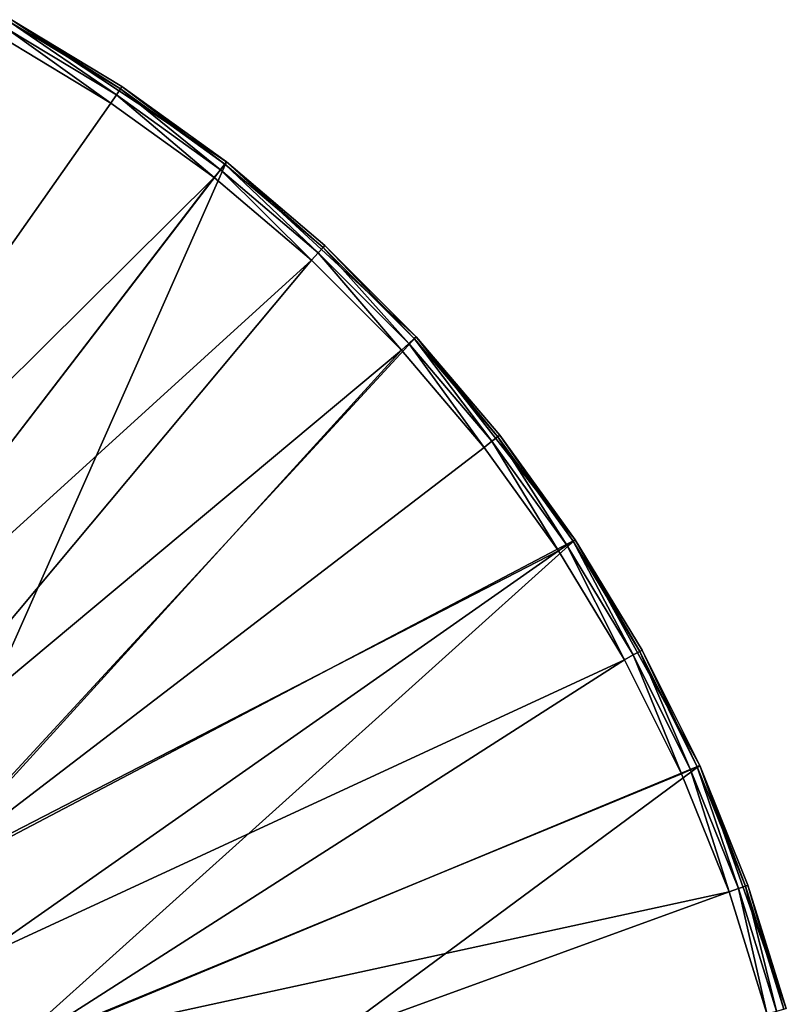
# Model space of a CAD drawing. Extents: x 0 to 80, y 0 to 208.
# Tile 33 of 33: x 60 to 79, y 178 to 203. Entities that reach past the tile are written whole.
import ezdxf

# ---------------------------------------------------------------- set-up
doc = ezdxf.new("R2010")
doc.units = 0

msp = doc.modelspace()

# ---------------------------------------------------------------- linework, layer by layer
for points in [[(59.304756, 203.033218), (64.673988, 199.483246), (53.217979, 184.574829)], [(59.184101, 202.81427, 3.932998), (59.063446, 202.595306, 3.999993), (61.785137, 200.949326, 3.999993)], [(59.272427, 202.974564, 3.749996), (59.184101, 202.81427, 3.932998), (61.923016, 201.157867, 3.932998)], [(61.923016, 201.157867, 3.932998), (59.184101, 202.81427, 3.932998), (61.785137, 200.949326, 3.999993)], [(59.304756, 203.033218, 3.499985), (59.272427, 202.974564, 3.749996), (62.023949, 201.310532, 3.749996)], [(62.023949, 201.310532, 3.749996), (59.272427, 202.974564, 3.749996), (61.923016, 201.157867, 3.932998)], [(59.304756, 203.033218), (59.304756, 203.033218, 3.499985), (64.673988, 199.483246)], [(59.304756, 203.033218, 3.499985), (62.060898, 201.366409, 3.499985), (64.673988, 199.483246)], [(62.060898, 201.366409, 3.499985), (59.304756, 203.033218, 3.499985), (62.023949, 201.310532, 3.749996)], [(61.785137, 200.949326, 3.999993), (59.063446, 202.595306, 3.999993), (51.545094, 186.373917, 3.999993)], [(62.060898, 201.366409, 3.499985), (62.023949, 201.310532, 3.749996), (64.632668, 199.430511, 3.749996)], [(64.673988, 199.483246, 3.499985), (62.060898, 201.366409, 3.499985), (64.632668, 199.430511, 3.749996)], [(62.060898, 201.366409, 3.499985), (64.673988, 199.483246, 3.499985), (64.673988, 199.483246)], [(61.923016, 201.157867, 3.932998), (61.785137, 200.949326, 3.999993), (64.365562, 199.089706, 3.999993)], [(62.023949, 201.310532, 3.749996), (61.923016, 201.157867, 3.932998), (64.519775, 199.286469, 3.932998)], [(64.519775, 199.286469, 3.932998), (61.923016, 201.157867, 3.932998), (64.365562, 199.089706, 3.999993)], [(64.632668, 199.430511, 3.749996), (62.023949, 201.310532, 3.749996), (64.519775, 199.286469, 3.932998)], [(64.365562, 199.089706, 3.999993), (61.785137, 200.949326, 3.999993), (51.545094, 186.373917, 3.999993)], [(53.217979, 184.574829), (64.673988, 199.483246), (56.574825, 181.217987)], [(64.673988, 199.483246), (69.404305, 195.118027), (56.574825, 181.217987)], [(64.632668, 199.430511, 3.749996), (64.519775, 199.286469, 3.932998), (66.95755, 197.212204, 3.932998)], [(64.673988, 199.483246, 3.499985), (64.632668, 199.430511, 3.749996), (67.081665, 197.346695, 3.749996)], [(67.081665, 197.346695, 3.749996), (64.632668, 199.430511, 3.749996), (66.95755, 197.212204, 3.932998)], [(64.673988, 199.483246), (67.12709, 197.395935, 3.499985), (69.404305, 195.118027)], [(67.12709, 197.395935, 3.499985), (64.673988, 199.483246, 3.499985), (67.081665, 197.346695, 3.749996)], [(64.673988, 199.483246), (64.673988, 199.483246, 3.499985), (67.12709, 197.395935, 3.499985)], [(64.519775, 199.286469, 3.932998), (64.365562, 199.089706, 3.999993), (66.78801, 197.028488, 3.999993)], [(66.95755, 197.212204, 3.932998), (64.519775, 199.286469, 3.932998), (66.78801, 197.028488, 3.999993)], [(64.365562, 199.089706, 3.999993), (51.545094, 186.373917, 3.999993), (53.529728, 184.965744, 3.999993)], [(66.78801, 197.028488, 3.999993), (64.365562, 199.089706, 3.999993), (53.529728, 184.965744, 3.999993)], [(67.12709, 197.395935, 3.499985), (67.081665, 197.346695, 3.749996), (69.355064, 195.072601, 3.749996)], [(69.404305, 195.118027, 3.499985), (67.12709, 197.395935, 3.499985), (69.355064, 195.072601, 3.749996)], [(67.12709, 197.395935, 3.499985), (69.404305, 195.118027, 3.499985), (69.404305, 195.118027)], [(66.95755, 197.212204, 3.932998), (66.78801, 197.028488, 3.999993), (69.036751, 194.779037, 3.999993)], [(67.081665, 197.346695, 3.749996), (66.95755, 197.212204, 3.932998), (69.220528, 194.948532, 3.932998)], [(69.220528, 194.948532, 3.932998), (66.95755, 197.212204, 3.932998), (69.036751, 194.779037, 3.999993)], [(69.355064, 195.072601, 3.749996), (67.081665, 197.346695, 3.749996), (69.220528, 194.948532, 3.932998)], [(66.78801, 197.028488, 3.999993), (53.529728, 184.965744, 3.999993), (55.344215, 183.344208, 3.999993)], [(69.036751, 194.779037, 3.999993), (66.78801, 197.028488, 3.999993), (55.344215, 183.344208, 3.999993)], [(69.404305, 195.118027), (73.373215, 190.050598), (56.574825, 181.217987)], [(69.220528, 194.948532, 3.932998), (69.036751, 194.779037, 3.999993), (71.097214, 192.355957, 3.999993)], [(69.355064, 195.072601, 3.749996), (69.220528, 194.948532, 3.932998), (71.294037, 192.510117, 3.932998)], [(71.294037, 192.510117, 3.932998), (69.220528, 194.948532, 3.932998), (71.097214, 192.355957, 3.999993)], [(69.404305, 195.118027, 3.499985), (69.355064, 195.072601, 3.749996), (71.438118, 192.622955, 3.749996)], [(71.438118, 192.622955, 3.749996), (69.355064, 195.072601, 3.749996), (71.294037, 192.510117, 3.932998)], [(69.404305, 195.118027), (71.490852, 192.664261, 3.499985), (73.373215, 190.050598)], [(71.490852, 192.664261, 3.499985), (69.404305, 195.118027, 3.499985), (71.438118, 192.622955, 3.749996)], [(69.404305, 195.118027), (69.404305, 195.118027, 3.499985), (71.490852, 192.664261, 3.499985)], [(69.036751, 194.779037, 3.999993), (55.344215, 183.344208, 3.999993), (56.965744, 181.529724, 3.999993)], [(71.097214, 192.355957, 3.999993), (69.036751, 194.779037, 3.999993), (56.965744, 181.529724, 3.999993)], [(71.294037, 192.510117, 3.932998), (71.097214, 192.355957, 3.999993), (72.956047, 189.774963, 3.999993)], [(71.438118, 192.622955, 3.749996), (71.294037, 192.510117, 3.932998), (73.164627, 189.912781, 3.932998)], [(73.164627, 189.912781, 3.932998), (71.294037, 192.510117, 3.932998), (72.956047, 189.774963, 3.999993)], [(71.490852, 192.664261, 3.499985), (71.438118, 192.622955, 3.749996), (73.317322, 190.013657, 3.749996)], [(73.317322, 190.013657, 3.749996), (71.438118, 192.622955, 3.749996), (73.164627, 189.912781, 3.932998)], [(73.373215, 190.050598, 3.499985), (71.490852, 192.664261, 3.499985), (73.317322, 190.013657, 3.749996)], [(71.490852, 192.664261, 3.499985), (73.373215, 190.050598, 3.499985), (73.373215, 190.050598)], [(72.956047, 189.774963, 3.999993), (71.097214, 192.355957, 3.999993), (56.965744, 181.529724, 3.999993)], [(56.574825, 181.217987), (73.373215, 190.050598), (59.10054, 177.198334)], [(73.373215, 190.050598), (76.477943, 184.412186), (59.10054, 177.198334)], [(73.317322, 190.013657, 3.749996), (73.164627, 189.912781, 3.932998), (74.820183, 187.173355, 3.932998)], [(73.373215, 190.050598, 3.499985), (73.317322, 190.013657, 3.749996), (74.980499, 187.261627, 3.749996)], [(74.980499, 187.261627, 3.749996), (73.317322, 190.013657, 3.749996), (74.820183, 187.173355, 3.932998)], [(73.373215, 190.050598), (73.373215, 190.050598, 3.499985), (76.477943, 184.412186)], [(73.373215, 190.050598, 3.499985), (75.039177, 187.293945, 3.499985), (76.477943, 184.412186)], [(75.039177, 187.293945, 3.499985), (73.373215, 190.050598, 3.499985), (74.980499, 187.261627, 3.749996)], [(72.956047, 189.774963, 3.999993), (56.965744, 181.529724, 3.999993), (58.373913, 179.545105, 3.999993)], [(74.601181, 187.052765, 3.999993), (72.956047, 189.774963, 3.999993), (58.373913, 179.545105, 3.999993)], [(73.164627, 189.912781, 3.932998), (72.956047, 189.774963, 3.999993), (74.601181, 187.052765, 3.999993)], [(74.820183, 187.173355, 3.932998), (73.164627, 189.912781, 3.932998), (74.601181, 187.052765, 3.999993)], [(74.820183, 187.173355, 3.932998), (74.601181, 187.052765, 3.999993), (76.021973, 184.207031, 3.999993)], [(74.980499, 187.261627, 3.749996), (74.820183, 187.173355, 3.932998), (76.249954, 184.309601, 3.932998)], [(76.249954, 184.309601, 3.932998), (74.820183, 187.173355, 3.932998), (76.021973, 184.207031, 3.999993)], [(75.039177, 187.293945, 3.499985), (74.980499, 187.261627, 3.749996), (76.416855, 184.384705, 3.749996)], [(76.416855, 184.384705, 3.749996), (74.980499, 187.261627, 3.749996), (76.249954, 184.309601, 3.932998)], [(76.477943, 184.412186, 3.499985), (75.039177, 187.293945, 3.499985), (76.416855, 184.384705, 3.749996)], [(75.039177, 187.293945, 3.499985), (76.477943, 184.412186, 3.499985), (76.477943, 184.412186)], [(74.601181, 187.052765, 3.999993), (58.373913, 179.545105, 3.999993), (59.551022, 177.415283, 3.999993)], [(76.021973, 184.207031, 3.999993), (74.601181, 187.052765, 3.999993), (59.551022, 177.415283, 3.999993)], [(59.10054, 177.198334), (76.477943, 184.412186), (60.668468, 172.717453)], [(76.477943, 184.412186), (78.638092, 178.348801), (60.668468, 172.717453)], [(76.416855, 184.384705, 3.749996), (76.249954, 184.309601, 3.932998), (77.444679, 181.340118, 3.932998)], [(76.477943, 184.412186, 3.499985), (76.416855, 184.384705, 3.749996), (77.617081, 181.40152, 3.749996)], [(77.617081, 181.40152, 3.749996), (76.416855, 184.384705, 3.749996), (77.444679, 181.340118, 3.932998)], [(76.477943, 184.412186), (76.477943, 184.412186, 3.499985), (78.638092, 178.348801)], [(76.477943, 184.412186, 3.499985), (77.680183, 181.424011, 3.499985), (78.638092, 178.348801)], [(77.680183, 181.424011, 3.499985), (76.477943, 184.412186, 3.499985), (77.617081, 181.40152, 3.749996)], [(77.209175, 181.25621, 3.999993), (76.021973, 184.207031, 3.999993), (59.551022, 177.415283, 3.999993)], [(76.249954, 184.309601, 3.932998), (76.021973, 184.207031, 3.999993), (77.209175, 181.25621, 3.999993)], [(77.444679, 181.340118, 3.932998), (76.249954, 184.309601, 3.932998), (77.209175, 181.25621, 3.999993)], [(77.680183, 181.424011, 3.499985), (77.617081, 181.40152, 3.749996), (78.573387, 178.331467, 3.749996)], [(78.638092, 178.348801, 3.499985), (77.680183, 181.424011, 3.499985), (78.573387, 178.331467, 3.749996)], [(77.680183, 181.424011, 3.499985), (78.638092, 178.348801, 3.499985), (78.638092, 178.348801)], [(77.209175, 181.25621, 3.999993), (59.551022, 177.415283, 3.999993), (60.482265, 175.167053, 3.999993)], [(78.155121, 178.219421, 3.999993), (77.209175, 181.25621, 3.999993), (60.482265, 175.167053, 3.999993)], [(77.444679, 181.340118, 3.932998), (77.209175, 181.25621, 3.999993), (78.155121, 178.219421, 3.999993)], [(77.617081, 181.40152, 3.749996), (77.444679, 181.340118, 3.932998), (78.396606, 178.284103, 3.932998)], [(78.396606, 178.284103, 3.932998), (77.444679, 181.340118, 3.932998), (78.155121, 178.219421, 3.999993)], [(78.573387, 178.331467, 3.749996), (77.617081, 181.40152, 3.749996), (78.396606, 178.284103, 3.932998)], [(59.551022, 177.415283, 3.999993), (58.373913, 179.545105, 3.999993), (59.325779, 177.306808, 3.932998)]]:
    msp.add_3dface(points)

doc.saveas('drawing.dxf')
